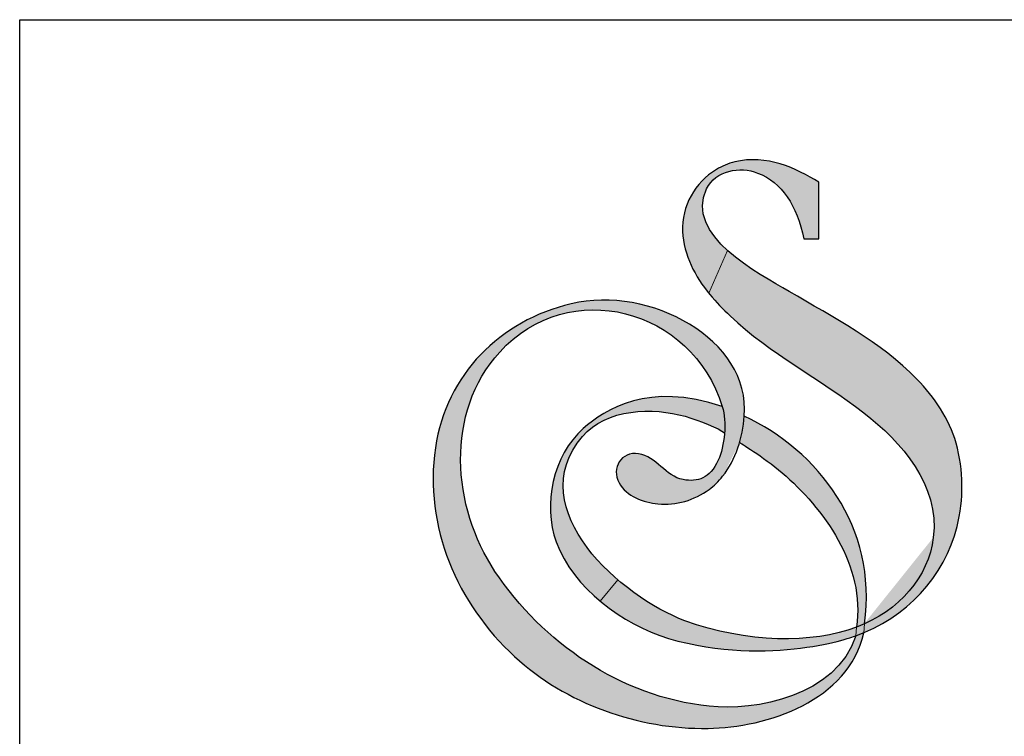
# Model space of a CAD drawing. Header units: millimetres. Extents: x 0 to 84100, y 0 to 59400.
# Tile 111 of 113: x 62531 to 65516, y 55167 to 57340. Entities that reach past the tile are written whole.
import ezdxf

# ---------------------------------------------------------------- set-up
doc = ezdxf.new("R2010")
doc.units = ezdxf.units.MM
doc.layers.add('Layer 1', color=7, linetype='Continuous')

# ---------------------------------------------------------------- blocks, each defined once
blk = doc.blocks.new('SEJONG LOGO')
at = {"linetype": 'Continuous', "lineweight": 0}
h = blk.add_hatch(color=256, dxfattribs=at)
edge = h.paths.add_edge_path()
edge.add_spline(control_points=[(7.37, 125.98), (4.23, 128.83), (2.17, 132.25), (3.98, 135.98)], knot_values=[0.139105, 0.139105, 0.139105, 0.139105, 0.166667, 0.166667, 0.166667, 0.166667], degree=3, periodic=0)
edge.add_spline(control_points=[(3.98, 135.98), (5.46, 139), (9.39, 139.68), (12.27, 138.55)], knot_values=[0.166667, 0.166667, 0.166667, 0.166667, 0.222222, 0.222222, 0.222222, 0.222222], degree=3, periodic=0)
edge.add_spline(control_points=[(12.27, 138.55), (16.26, 136.98), (18.6, 133.34), (19.78, 127.84)], knot_values=[0.222222, 0.222222, 0.222222, 0.222222, 0.277778, 0.277778, 0.277778, 0.277778], degree=3, periodic=0)
edge.add_spline(control_points=[(19.78, 127.84), (19.78, 127.84), (22.18, 127.84), (22.18, 127.84)], knot_values=[0.277778, 0.277778, 0.277778, 0.277778, 0.333333, 0.333333, 0.333333, 0.333333], degree=3, periodic=0)
edge.add_spline(control_points=[(22.18, 127.84), (22.18, 127.84), (22.18, 137.07), (22.18, 137.07)], knot_values=[0.333333, 0.333333, 0.333333, 0.333333, 0.388889, 0.388889, 0.388889, 0.388889], degree=3, periodic=0)
edge.add_spline(control_points=[(22.18, 137.07), (18.58, 139.29), (13.69, 141.64), (8.55, 140.35)], knot_values=[0.388889, 0.388889, 0.388889, 0.388889, 0.444444, 0.444444, 0.444444, 0.444444], degree=3, periodic=0)
edge.add_spline(control_points=[(8.55, 140.35), (7.5, 140.09), (6.49, 139.67), (5.56, 139.11)], knot_values=[0.444444, 0.444444, 0.444444, 0.444444, 0.5, 0.5, 0.5, 0.5], degree=3, periodic=0)
edge.add_spline(control_points=[(5.56, 139.11), (2.06, 137.04), (-0.08, 133.15), (0.08, 129.06)], knot_values=[0.5, 0.5, 0.5, 0.5, 0.555556, 0.555556, 0.555556, 0.555556], degree=3, periodic=0)
edge.add_spline(control_points=[(0.08, 129.06), (0.23, 125.29), (2.02, 121.88), (4.36, 119.02)], knot_values=[0.555556, 0.555556, 0.555556, 0.555556, 0.609898, 0.609898, 0.609898, 0.609898], degree=3, periodic=0)
edge.add_line((4.36, 119.02), (7.37, 125.98))
h = blk.add_hatch(color=256, dxfattribs=at)
edge = h.paths.add_edge_path()
edge.add_spline(control_points=[(29.51, 99.61), (35.62, 94.86), (41.84, 87.87), (40.8, 79.35)], knot_values=[0.722222, 0.722222, 0.722222, 0.722222, 0.777778, 0.777778, 0.777778, 0.777778], degree=3, periodic=0)
edge.add_spline(control_points=[(40.8, 79.35), (40.01, 72.9), (35.33, 67.49), (28.32, 64.78)], knot_values=[0.777778, 0.777778, 0.777778, 0.777778, 0.833333, 0.833333, 0.833333, 0.833333], degree=3, periodic=0)
edge.add_line((29.65, 65.44), (29.51, 63.98))
edge.add_spline(control_points=[(28.2, 63.38), (36.32, 66.19), (42.64, 73.06), (44.65, 81.12)], knot_values=[0.888889, 0.888889, 0.888889, 0.888889, 0.944444, 0.944444, 0.944444, 0.944444], degree=3, periodic=0)
edge.add_spline(control_points=[(44.65, 81.12), (45.75, 85.51), (45.74, 90.29), (44.5, 94.66)], knot_values=[0.944444, 0.944444, 0.944444, 0.944444, 1, 1, 1, 1], degree=3, periodic=0)
edge.add_spline(control_points=[(44.5, 94.66), (43.36, 98.66), (41, 102.11), (38.13, 105.07)], knot_values=[0, 0, 0, 0, 0.055556, 0.055556, 0.055556, 0.055556], degree=3, periodic=0)
edge.add_spline(control_points=[(38.13, 105.07), (32.25, 111.14), (24.6, 115.09), (17.38, 119.31)], knot_values=[0.055556, 0.055556, 0.055556, 0.055556, 0.111111, 0.111111, 0.111111, 0.111111], degree=3, periodic=0)
edge.add_spline(control_points=[(17.38, 119.31), (14.87, 120.78), (10.56, 123.09), (7.37, 125.98)], knot_values=[0.111111, 0.111111, 0.111111, 0.111111, 0.139105, 0.139105, 0.139105, 0.139105], degree=3, periodic=0)
edge.add_line((7.37, 125.98), (4.36, 119.02))
edge.add_spline(control_points=[(4.36, 119.02), (4.41, 118.95), (4.46, 118.89), (4.52, 118.83)], knot_values=[0.609898, 0.609898, 0.609898, 0.609898, 0.611111, 0.611111, 0.611111, 0.611111], degree=3, periodic=0)
edge.add_spline(control_points=[(4.52, 118.83), (5.53, 117.6), (6.63, 116.45), (7.79, 115.35)], knot_values=[0.611111, 0.611111, 0.611111, 0.611111, 0.666667, 0.666667, 0.666667, 0.666667], degree=3, periodic=0)
edge.add_spline(control_points=[(7.79, 115.35), (14.32, 109.17), (22.44, 105.11), (29.51, 99.61)], knot_values=[0.666667, 0.666667, 0.666667, 0.666667, 0.722222, 0.722222, 0.722222, 0.722222], degree=3, periodic=0)
h = blk.add_hatch(color=256, dxfattribs=at)
edge = h.paths.add_edge_path()
edge.add_spline(control_points=[(-3.92, 84.82), (-1, 84.53), (2, 85.4), (4.37, 87.14)], knot_values=[0.555556, 0.555556, 0.555556, 0.555556, 0.666667, 0.666667, 0.666667, 0.666667], degree=3, periodic=0)
edge.add_spline(control_points=[(4.37, 87.14), (5.19, 87.75), (5.94, 88.47), (6.58, 89.29)], knot_values=[0.666667, 0.666667, 0.666667, 0.666667, 0.777778, 0.777778, 0.777778, 0.777778], degree=3, periodic=0)
edge.add_spline(control_points=[(6.58, 89.29), (8.73, 92.04), (9.84, 95.59), (10.1, 99.05)], knot_values=[0.777778, 0.777778, 0.777778, 0.777778, 0.888889, 0.888889, 0.888889, 0.888889], degree=3, periodic=0)
edge.add_spline(control_points=[(10.1, 99.05), (11.12, 111.55), (-5.27, 120.35), (-18, 117.32)], knot_values=[0.461538, 0.461538, 0.461538, 0.461538, 0.538462, 0.538462, 0.538462, 0.538462], degree=3, periodic=0)
edge.add_spline(control_points=[(-18, 117.32), (-29.58, 114.56), (-38.3, 105.84), (-40.07, 93.92)], knot_values=[0.538462, 0.538462, 0.538462, 0.538462, 0.615385, 0.615385, 0.615385, 0.615385], degree=3, periodic=0)
edge.add_spline(control_points=[(-40.07, 93.92), (-41.97, 81.19), (-36.5, 68.58), (-27.2, 60)], knot_values=[0.615385, 0.615385, 0.615385, 0.615385, 0.692308, 0.692308, 0.692308, 0.692308], degree=3, periodic=0)
edge.add_spline(control_points=[(-27.2, 60), (-18.94, 52.38), (-7.05, 48.16), (4.21, 48.34)], knot_values=[0.692308, 0.692308, 0.692308, 0.692308, 0.769231, 0.769231, 0.769231, 0.769231], degree=3, periodic=0)
edge.add_spline(control_points=[(4.21, 48.34), (13.76, 48.48), (27.1, 52.82), (29.49, 63.87)], knot_values=[0.769231, 0.769231, 0.769231, 0.769231, 0.846146, 0.846146, 0.846146, 0.846146], degree=3, periodic=0)
edge.add_spline(control_points=[(29.49, 63.87), (29.07, 63.69), (28.63, 63.53), (28.2, 63.38)], knot_values=[0.888889, 0.888889, 0.888889, 0.888889, 0.891882, 0.891882, 0.891882, 0.891882], degree=3, periodic=0)
edge.add_spline(control_points=[(28.2, 63.38), (25.05, 53.56), (11.85, 51.12), (4.37, 51.94)], knot_values=[0, 0, 0, 0, 0.076923, 0.076923, 0.076923, 0.076923], degree=3, periodic=0)
edge.add_spline(control_points=[(4.37, 51.94), (-10.07, 53.5), (-22.69, 62.3), (-30.39, 73.85)], knot_values=[0.076923, 0.076923, 0.076923, 0.076923, 0.153846, 0.153846, 0.153846, 0.153846], degree=3, periodic=0)
edge.add_spline(control_points=[(-30.39, 73.85), (-37.39, 84.34), (-38.54, 99.64), (-29.63, 109.47)], knot_values=[0.153846, 0.153846, 0.153846, 0.153846, 0.230769, 0.230769, 0.230769, 0.230769], degree=3, periodic=0)
edge.add_spline(control_points=[(-29.63, 109.47), (-18.39, 121.84), (1.62, 116.64), (6.52, 100.61)], knot_values=[0.230769, 0.230769, 0.230769, 0.230769, 0.307692, 0.307692, 0.307692, 0.307692], degree=3, periodic=0)
edge.add_spline(control_points=[(6.52, 100.61), (6.89, 99.41), (7, 97.87), (6.89, 96.33)], knot_values=[0, 0, 0, 0, 0.053783, 0.053783, 0.053783, 0.053783], degree=3, periodic=0)
edge.add_spline(control_points=[(6.89, 96.33), (6.89, 96.33), (6.89, 96.33), (6.89, 96.33)], knot_values=[0.363519, 0.363519, 0.363519, 0.363519, 0.363636, 0.363636, 0.363636, 0.363636], degree=3, periodic=0)
edge.add_spline(control_points=[(6.89, 96.33), (6.77, 94.7), (6.4, 93.07), (5.86, 91.89)], knot_values=[0.053783, 0.053783, 0.053783, 0.053783, 0.111111, 0.111111, 0.111111, 0.111111], degree=3, periodic=0)
edge.add_spline(control_points=[(5.86, 91.89), (4.49, 88.91), (2.53, 88.33), (0.18, 88.75)], knot_values=[0.111111, 0.111111, 0.111111, 0.111111, 0.222222, 0.222222, 0.222222, 0.222222], degree=3, periodic=0)
edge.add_spline(control_points=[(0.18, 88.75), (-2.71, 89.28), (-4.15, 92.51), (-7.08, 92.95)], knot_values=[0.222222, 0.222222, 0.222222, 0.222222, 0.333333, 0.333333, 0.333333, 0.333333], degree=3, periodic=0)
edge.add_spline(control_points=[(-7.08, 92.95), (-9.9, 93.38), (-11.53, 90.62), (-10.23, 88.22)], knot_values=[0.333333, 0.333333, 0.333333, 0.333333, 0.444444, 0.444444, 0.444444, 0.444444], degree=3, periodic=0)
edge.add_spline(control_points=[(-10.23, 88.22), (-9.05, 86.03), (-6.25, 85.06), (-3.92, 84.82)], knot_values=[0.444444, 0.444444, 0.444444, 0.444444, 0.555556, 0.555556, 0.555556, 0.555556], degree=3, periodic=0)
h = blk.add_hatch(color=256, dxfattribs=at)
edge = h.paths.add_edge_path()
edge.add_spline(control_points=[(6.52, 100.61), (-5.45, 104.7), (-12.48, 100.18), (-16.06, 97.03)], knot_values=[0.454545, 0.454545, 0.454545, 0.454545, 0.545455, 0.545455, 0.545455, 0.545455], degree=3, periodic=0)
edge.add_spline(control_points=[(-16.06, 97.03), (-21.03, 92.66), (-22.64, 84.69), (-20.44, 78.64)], knot_values=[0.545455, 0.545455, 0.545455, 0.545455, 0.636364, 0.636364, 0.636364, 0.636364], degree=3, periodic=0)
edge.add_spline(control_points=[(-20.44, 78.64), (-19.09, 74.94), (-16.5, 71.68), (-13.33, 69.03)], knot_values=[0.636364, 0.636364, 0.636364, 0.636364, 0.680728, 0.680728, 0.680728, 0.680728], degree=3, periodic=0)
edge.add_line((-13.33, 69.03), (-10.45, 72.48))
edge.add_spline(control_points=[(-10.45, 72.48), (-17.69, 78.71), (-22.93, 87.78), (-16.19, 95.77)], knot_values=[0.120777, 0.120777, 0.120777, 0.120777, 0.181818, 0.181818, 0.181818, 0.181818], degree=3, periodic=0)
edge.add_spline(control_points=[(-16.19, 95.77), (-12.34, 100.33), (-4.66, 100.53), (0.48, 99.03)], knot_values=[0.181818, 0.181818, 0.181818, 0.181818, 0.272727, 0.272727, 0.272727, 0.272727], degree=3, periodic=0)
edge.add_spline(control_points=[(0.48, 99.03), (2.89, 98.33), (5.98, 97.1), (6.89, 96.33)], knot_values=[0.272727, 0.272727, 0.272727, 0.272727, 0.363519, 0.363519, 0.363519, 0.363519], degree=3, periodic=0)
edge.add_spline(control_points=[(6.89, 96.33), (7, 97.87), (6.89, 99.41), (6.52, 100.61)], knot_values=[0, 0, 0, 0, 0.053783, 0.053783, 0.053783, 0.053783], degree=3, periodic=0)
h = blk.add_hatch(color=256, dxfattribs=at)
edge = h.paths.add_edge_path()
edge.add_spline(control_points=[(29.64, 65.34), (31.79, 81.04), (22.01, 93.52), (10.1, 99.05)], knot_values=[0.571429, 0.571429, 0.571429, 0.571429, 0.714286, 0.714286, 0.714286, 0.714286], degree=3, periodic=0)
edge.add_spline(control_points=[(10.1, 99.05), (9.84, 95.59), (8.73, 92.04), (6.58, 89.29)], knot_values=[0.777778, 0.777778, 0.777778, 0.777778, 0.888889, 0.888889, 0.888889, 0.888889], degree=3, periodic=0)
edge.add_spline(control_points=[(9.33, 94.78), (9.33, 94.78), (13.08, 92.56), (16.26, 89.84)], knot_values=[0, 0, 0, 0, 0.142857, 0.142857, 0.142857, 0.142857], degree=3, periodic=0)
edge.add_spline(control_points=[(16.26, 89.84), (22.91, 84.17), (29.83, 74.76), (28.32, 64.78)], knot_values=[0.142857, 0.142857, 0.142857, 0.142857, 0.285714, 0.285714, 0.285714, 0.285714], degree=3, periodic=0)
edge.add_spline(control_points=[(28.32, 64.78), (28.77, 64.96), (29.21, 65.14), (29.64, 65.34)], knot_values=[0.829751, 0.829751, 0.829751, 0.829751, 0.833333, 0.833333, 0.833333, 0.833333], degree=3, periodic=0)
h = blk.add_hatch(color=256, dxfattribs=at)
edge = h.paths.add_edge_path()
edge.add_spline(control_points=[(40.8, 79.35), (40.01, 72.9), (35.33, 67.49), (28.32, 64.78)], knot_values=[0.777778, 0.777778, 0.777778, 0.777778, 0.833333, 0.833333, 0.833333, 0.833333], degree=3, periodic=0)
edge.add_line((28.32, 64.78), (28.2, 63.38))
edge.add_spline(control_points=[(28.2, 63.38), (28.63, 63.53), (29.07, 63.69), (29.49, 63.87)], knot_values=[0.888889, 0.888889, 0.888889, 0.888889, 0.891882, 0.891882, 0.891882, 0.891882], degree=3, periodic=0)
edge.add_spline(control_points=[(29.49, 63.87), (29.49, 63.87), (29.49, 63.87), (29.49, 63.87)], knot_values=[0.846146, 0.846146, 0.846146, 0.846146, 0.846154, 0.846154, 0.846154, 0.846154], degree=3, periodic=0)
edge.add_line((29.49, 63.87), (29.65, 65.44))
h = blk.add_hatch(color=256, dxfattribs=at)
edge = h.paths.add_edge_path()
edge.add_spline(control_points=[(28.32, 64.78), (21.19, 62.09), (10.52, 62.14), (0.45, 65.84)], knot_values=[0, 0, 0, 0, 0.090909, 0.090909, 0.090909, 0.090909], degree=3, periodic=0)
edge.add_spline(control_points=[(0.45, 65.84), (-2.88, 67.07), (-6.91, 69.44), (-10.45, 72.48)], knot_values=[0.090909, 0.090909, 0.090909, 0.090909, 0.120777, 0.120777, 0.120777, 0.120777], degree=3, periodic=0)
edge.add_line((-10.45, 72.48), (-13.33, 69.03))
edge.add_spline(control_points=[(-13.33, 69.03), (-10, 66.26), (-6.04, 64.17), (-2.23, 62.94)], knot_values=[0.680728, 0.680728, 0.680728, 0.680728, 0.727273, 0.727273, 0.727273, 0.727273], degree=3, periodic=0)
edge.add_spline(control_points=[(-2.23, 62.94), (14.44, 58.19), (28.2, 63.38), (28.2, 63.38)], knot_values=[0.727273, 0.727273, 0.727273, 0.727273, 0.818182, 0.818182, 0.818182, 0.818182], degree=3, periodic=0)
edge.add_line((28.2, 63.38), (28.32, 64.78))
for p, q in [((7.37, 125.98), (4.36, 119.02)), ((-10.45, 72.48), (-13.33, 69.03)), ((28.2, 63.38), (28.32, 64.78)), ((29.49, 63.87), (29.64, 65.34))]:
    blk.add_line(p, q, dxfattribs=at)
at = {"layer": 'Layer 1', "color": 7}
for points in [[(22.18, 137.07), (18.58, 139.29), (13.69, 141.64), (8.55, 140.35)], [(3.98, 135.98), (5.46, 139), (9.39, 139.68), (12.27, 138.55)], [(8.55, 140.35), (7.5, 140.09), (6.49, 139.67), (5.56, 139.11)], [(5.56, 139.11), (2.06, 137.04), (-0.08, 133.15), (0.08, 129.06)], [(12.27, 138.55), (16.26, 136.98), (18.6, 133.34), (19.78, 127.84)], [(17.38, 119.31), (12.41, 122.22), (0.33, 128.46), (3.98, 135.98)], [(22.18, 127.84), (22.18, 127.84), (22.18, 137.07), (22.18, 137.07)], [(0.08, 129.06), (0.24, 125.2), (2.11, 121.73), (4.52, 118.83)], [(19.78, 127.84), (19.78, 127.84), (22.18, 127.84), (22.18, 127.84)], [(-29.63, 109.47), (-18.39, 121.84), (1.62, 116.64), (6.52, 100.61)], [(10.1, 99.05), (11.12, 111.55), (-5.27, 120.35), (-18, 117.32)], [(4.52, 118.83), (5.53, 117.6), (6.63, 116.45), (7.79, 115.35)], [(38.13, 105.07), (32.25, 111.14), (24.6, 115.09), (17.38, 119.31)], [(-18, 117.32), (-29.58, 114.56), (-38.3, 105.84), (-40.07, 93.92)], [(7.79, 115.35), (14.32, 109.17), (22.44, 105.11), (29.51, 99.61)], [(-30.39, 73.85), (-37.39, 84.34), (-38.54, 99.64), (-29.63, 109.47)], [(6.52, 100.61), (-5.45, 104.7), (-12.48, 100.18), (-16.06, 97.03)], [(44.5, 94.66), (43.36, 98.66), (41, 102.11), (38.13, 105.07)], [(-16.19, 95.77), (-12.34, 100.33), (-4.66, 100.53), (0.48, 99.03)], [(6.52, 100.61), (7.29, 98.14), (6.92, 94.18), (5.86, 91.89)], [(29.51, 99.61), (35.62, 94.86), (41.84, 87.87), (40.8, 79.35)], [(0.48, 99.03), (2.9, 98.33), (5.99, 97.1), (6.89, 96.33)], [(6.58, 89.29), (8.73, 92.04), (9.84, 95.59), (10.1, 99.05)], [(29.64, 65.34), (31.79, 81.04), (22.01, 93.52), (10.1, 99.05)], [(-16.06, 97.03), (-21.03, 92.66), (-22.64, 84.69), (-20.44, 78.64)], [(0.45, 65.84), (-9.7, 69.58), (-26.23, 83.88), (-16.19, 95.77)], [(9.33, 94.78), (9.33, 94.78), (13.08, 92.56), (16.26, 89.84)], [(44.65, 81.12), (45.75, 85.51), (45.74, 90.29), (44.5, 94.66)], [(-40.07, 93.92), (-41.97, 81.19), (-36.5, 68.58), (-27.2, 60)], [(-7.08, 92.95), (-9.9, 93.38), (-11.53, 90.62), (-10.23, 88.22)], [(0.18, 88.75), (-2.71, 89.28), (-4.15, 92.51), (-7.08, 92.95)], [(5.86, 91.89), (4.49, 88.91), (2.53, 88.33), (0.18, 88.75)], [(16.26, 89.84), (22.91, 84.17), (29.83, 74.76), (28.32, 64.78)], [(-10.23, 88.22), (-9.05, 86.03), (-6.25, 85.06), (-3.92, 84.82)], [(4.37, 87.14), (5.19, 87.75), (5.94, 88.47), (6.58, 89.29)], [(-3.92, 84.82), (-1, 84.53), (2, 85.4), (4.37, 87.14)], [(28.2, 63.38), (36.32, 66.19), (42.64, 73.06), (44.65, 81.12)], [(-20.44, 78.64), (-17.68, 71.05), (-9.68, 65.33), (-2.23, 62.94)], [(40.8, 79.35), (40.01, 72.9), (35.33, 67.49), (28.32, 64.78)], [(4.37, 51.94), (-10.07, 53.5), (-22.69, 62.3), (-30.39, 73.85)], [(28.32, 64.78), (21.19, 62.09), (10.52, 62.14), (0.45, 65.84)], [(-2.23, 62.94), (14.44, 58.19), (28.2, 63.38), (28.2, 63.38)], [(4.21, 48.34), (13.76, 48.48), (27.1, 52.83), (29.49, 63.87)], [(28.2, 63.38), (25.05, 53.56), (11.85, 51.12), (4.37, 51.94)], [(-27.2, 60), (-18.94, 52.38), (-7.05, 48.16), (4.21, 48.34)]]:
    blk.add_open_spline(points, degree=3, dxfattribs=at)

msp = doc.modelspace()

# ---------------------------------------------------------------- linework, layer by layer
msp.add_lwpolyline([(62530.783, 57339.931), (66527.044, 57339.931), (66527.044, 54050.141), (62530.783, 54050.141)], close=True)

# ---------------------------------------------------------------- block references
at = {"linetype": 'Continuous', "lineweight": 0, "xscale": 18.66666666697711, "yscale": 18.66666666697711, "zscale": 18.66666666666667}
msp.add_blockref('SEJONG LOGO', (64539.05, 54288.845), dxfattribs=at)

doc.saveas('drawing.dxf')
